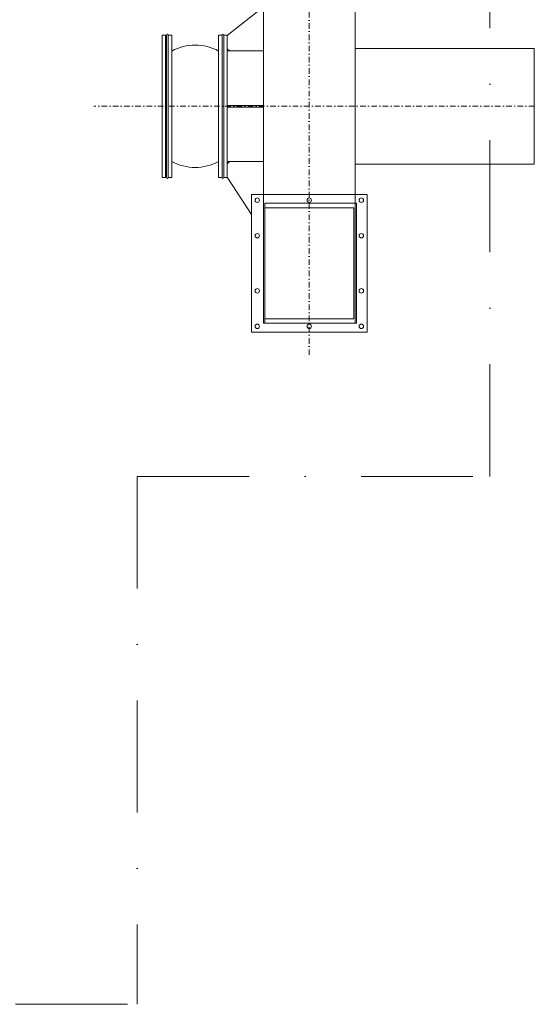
# Model space of a CAD drawing. Header units: millimetres. Extents: x 73192 to 132228, y -91222 to -47989.
# Tile 13 of 24: x 104011 to 105179, y -70673 to -68440. Entities that reach past the tile are written whole.
import ezdxf

# ---------------------------------------------------------------- set-up
doc = ezdxf.new("R2010")
doc.units = ezdxf.units.MM
doc.linetypes.add('DASHDOT', pattern=[25.4, 12.7, -6.35, 0, -6.35])
doc.layers.add('VZT Odvod', color=252, linetype='Continuous')
doc.layers.add('VZT Tenka', color=7, linetype='Continuous', lineweight=15)

# ---------------------------------------------------------------- blocks, each defined once
blk = doc.blocks.new('Priruba vytlaku SRV-VT4-250 - P')
for p, q in [((-131, 156), (131, 156)), ((-131, -156), (-131, 156)), ((131, 156), (131, -156)), ((-101, 126), (101, 126)), ((-101, -126), (-101, 126)), ((101, 126), (101, -126)), ((101, -126), (-101, -126)), ((131, -156), (-131, -156))]:
    blk.add_line(p, q)
for centre in [(-118, 143), (0, 143), (118, 143), (-118, 62.5), (118, 62.5), (-118, -62.5), (118, -62.5), (-118, -143), (0, -143), (118, -143)]:
    blk.add_circle(centre, 5)
blk = doc.blocks.new('prir')
blk.add_blockref('Priruba vytlaku SRV-VT4-250 - P', (180054.5, 264919.1))
blk = doc.blocks.new('pud')
at = {"layer": 'VZT Tenka', "linetype": 'DASHDOT'}
for p, q in [((180517, 266079.7), (180517, 265145.3)), ((181027.5, 265712.9), (180028.2, 265712.9))]:
    blk.add_line(p, q, dxfattribs=at)
at = {"layer": 'VZT Tenka'}
for p, q in [((180413, 265938.3), (180331, 265873.4)), ((180183, 265551.4), (180183, 265874.4)), ((180191, 265874.4), (180183, 265874.4)), ((180191, 265551.4), (180191, 265874.4)), ((180193, 265551.4), (180193, 265874.4)), ((180197, 265551.4), (180197, 265874.4)), ((180197, 265874.4), (180205, 265874.4)), ((180205, 265551.4), (180205, 265874.4)), ((180311, 265551.4), (180311, 265874.4)), ((180319, 265874.4), (180311, 265874.4)), ((180319, 265551.4), (180319, 265874.4)), ((180323, 265551.4), (180323, 265874.4)), ((180323, 265874.4), (180331, 265874.4)), ((180331, 265551.4), (180331, 265874.4)), ((180193, 265849.4), (180191, 265849.4)), ((180336, 265838.4), (180331, 265843.4)), ((180331, 265838.4), (180413, 265838.4)), ((180413, 265714.9), (180331, 265714.9)), ((180413, 265710.9), (180331, 265710.9)), ((180193, 265576.4), (180191, 265576.4)), ((180331, 265587.4), (180413, 265587.4)), ((180336, 265587.4), (180331, 265582.4)), ((180183, 265551.4), (180191, 265551.4)), ((180205, 265551.4), (180197, 265551.4)), ((180311, 265551.4), (180319, 265551.4)), ((180331, 265551.4), (180323, 265551.4)), ((180386, 265467.3), (180331, 265552.4))]:
    blk.add_line(p, q, dxfattribs=at)
for points in [[(180413, 266079.7), (180621, 266079.7), (180621, 265220.9), (180413, 265220.9)], [(180621, 265843.9), (181027.5, 265843.9), (181027.5, 265581.9), (180621, 265581.9)], [(180416, 265492.9), (180624, 265492.9), (180624, 265220.9), (180416, 265220.9)]]:
    blk.add_lwpolyline(points, close=True, dxfattribs=at)
for centre, radius, start, end in [((180195, 265874.4), 2, 0, 180), ((180321, 265874.4), 2, 0, 180), ((180258, 265742.7), 109, 60.9064, 119.0936), ((180258, 265683.1), 109, 240.9064, 299.0936), ((180195, 265551.4), 2, 180, 0), ((180321, 265551.4), 2, 180, 0)]:
    blk.add_arc(centre, radius, start, end, dxfattribs=at)
blk.add_blockref('prir', (462.5, 437.8), dxfattribs=at)

msp = doc.modelspace()

# ---------------------------------------------------------------- linework, layer by layer
at = {"layer": 'VZT Tenka', "linetype": 'DASHDOT', "ltscale": 20}
for p, q in [((105077.7, -69475.7), (105077.7, -68072.6)), ((104277.7, -69475.7), (105077.7, -69475.7)), ((104277.7, -69475.7), (104277.7, -70672.6)), ((102477.7, -70672.6), (104277.7, -70672.6))]:
    msp.add_line(p, q, dxfattribs=at)

# ---------------------------------------------------------------- block references
at = {"layer": 'VZT Odvod'}
msp.add_blockref('pud', (-75848.6, -334349.5), dxfattribs=at)

doc.saveas('drawing.dxf')
